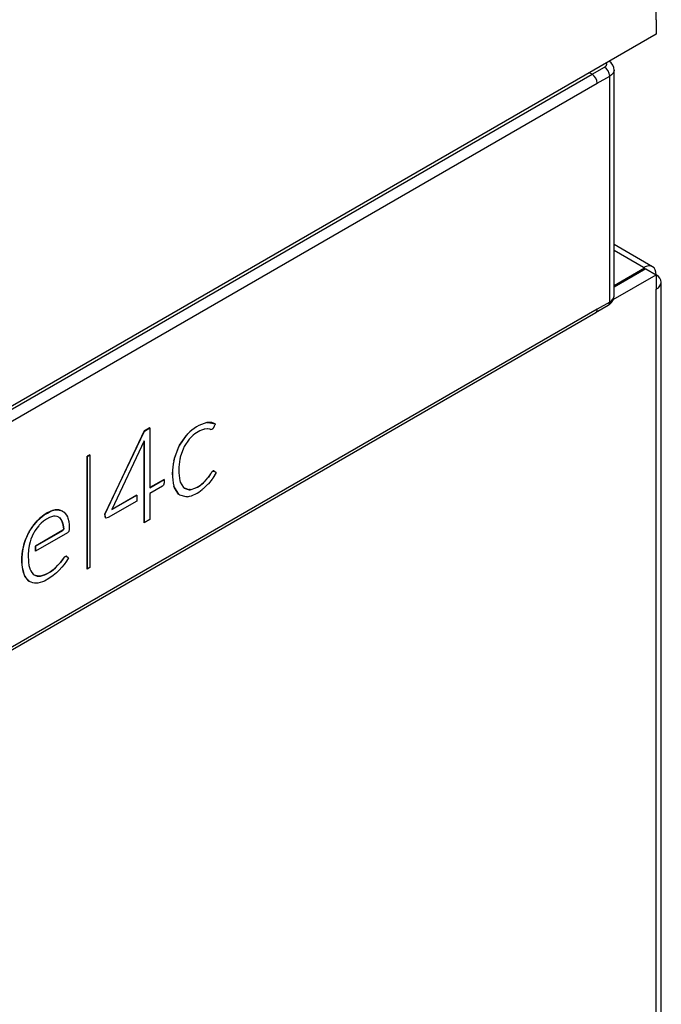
# Model space of a CAD drawing. Header units: millimetres. Extents: x 0 to 200, y 0 to 287.
# Tile 38 of 78: x 180.51 to 182.69, y 104.45 to 107.79. Entities that reach past the tile are written whole.
import ezdxf

# ---------------------------------------------------------------- set-up
doc = ezdxf.new("R2010")
doc.units = ezdxf.units.MM
doc.layers.add('148.255_BW4C_CTM', color=7, linetype='Continuous')
doc.layers.add('Standard', color=7, linetype='Continuous')

# ---------------------------------------------------------------- blocks, each defined once
blk = doc.blocks.new('SE3')
at = {"layer": '148.255_BW4C_CTM', "color": 7, "linetype": 'Continuous'}
for p, q in [((182.6721, 107.7866), (182.6721, 113.649)), ((182.6721, 107.7866), (182.6721, 107.7376)), ((182.6721, 107.7376), (178.4896, 105.3228)), ((178.5056, 105.3213), (182.4548, 107.6014)), ((182.4548, 107.6014), (182.4455, 107.6068)), ((182.4548, 107.6014), (182.4973, 107.6258)), ((182.5294, 106.8483), (182.5294, 107.6157)), ((178.5235, 105.291), (182.4723, 107.5708)), ((182.4723, 107.5708), (182.5148, 107.5952)), ((182.5148, 106.8288), (182.5148, 107.5952)), ((182.6597, 106.9486), (182.5294, 107.0238)), ((182.6297, 106.9456), (182.5294, 107.0035)), ((182.6332, 106.9436), (182.5294, 106.8836)), ((182.6367, 106.9415), (182.5294, 106.8796)), ((182.6297, 106.9456), (182.6332, 106.9436)), ((182.6332, 106.9395), (182.6332, 106.9436)), ((182.6367, 106.9415), (182.6721, 106.9211)), ((182.5267, 106.8372), (182.6721, 106.9211)), ((182.6721, 106.9211), (182.6721, 106.8721)), ((182.6897, 96.3801), (182.6897, 106.8966)), ((182.6721, 96.3557), (182.6721, 106.8721)), ((182.5148, 106.8288), (182.4723, 106.8042)), ((182.4723, 106.8042), (178.5235, 104.5243)), ((182.4669, 106.793), (182.5094, 106.8176)), ((178.518, 104.5127), (182.4672, 106.7927)), ((180.954, 106.4018), (180.9358, 106.3912)), ((180.9361, 106.391), (180.9544, 106.4016)), ((180.9544, 106.4016), (180.954, 106.4018)), ((180.9544, 106.4016), (180.9544, 106.1988)), ((181.1376, 106.3966), (181.1363, 106.3963)), ((181.139, 106.3969), (181.1376, 106.3966)), ((181.1501, 106.3981), (181.139, 106.3969)), ((181.15, 106.42), (181.1476, 106.4197)), ((181.1479, 106.4195), (181.1476, 106.4197)), ((181.1479, 106.4195), (181.1503, 106.4198)), ((181.1524, 106.4202), (181.15, 106.42)), ((181.1503, 106.4198), (181.15, 106.42)), ((181.151, 106.3981), (181.1501, 106.3981)), ((181.1503, 106.4198), (181.1527, 106.42)), ((181.1519, 106.398), (181.151, 106.3981)), ((181.159, 106.3969), (181.1519, 106.398)), ((181.1527, 106.42), (181.1524, 106.4202)), ((181.1527, 106.42), (181.1758, 106.4156)), ((181.1595, 106.3967), (181.159, 106.3969)), ((181.1604, 106.3965), (181.1595, 106.3967)), ((181.1689, 106.4), (181.1686, 106.3995)), ((181.1691, 106.4003), (181.1689, 106.4)), ((181.1762, 106.4154), (181.1754, 106.4158)), ((181.1758, 106.4157), (181.1762, 106.4154)), ((181.1758, 106.4156), (181.1765, 106.4152)), ((181.1758, 106.4156), (181.1762, 106.4154)), ((181.1765, 106.4152), (181.1762, 106.4154)), ((180.9358, 106.3912), (180.8018, 106.1093)), ((180.8021, 106.1091), (180.9361, 106.391)), ((180.9361, 106.391), (180.9358, 106.3912)), ((181.0778, 106.3755), (181.0552, 106.343)), ((181.0556, 106.3428), (181.0781, 106.3753)), ((181.0883, 106.3634), (181.0712, 106.3382)), ((181.0804, 106.3784), (181.0778, 106.3755)), ((181.0781, 106.3753), (181.0778, 106.3755)), ((181.0781, 106.3753), (181.0808, 106.3782)), ((181.0831, 106.3813), (181.0804, 106.3784)), ((181.0808, 106.3782), (181.0804, 106.3784)), ((181.0808, 106.3782), (181.0834, 106.3811)), ((181.0834, 106.3811), (181.0831, 106.3813)), ((181.0903, 106.3657), (181.0883, 106.3634)), ((181.0923, 106.3679), (181.0903, 106.3657)), ((180.9358, 106.3574), (180.826, 106.1246)), ((180.935, 106.3548), (180.9348, 106.0798)), ((180.9352, 106.3561), (180.935, 106.3548)), ((180.9353, 106.3546), (180.935, 106.3548)), ((180.9352, 106.0796), (180.9353, 106.3546)), ((180.9353, 106.3546), (180.9358, 106.3574)), ((181.0516, 106.3359), (181.0376, 106.298)), ((181.038, 106.2978), (181.0519, 106.3357)), ((181.0534, 106.3394), (181.0516, 106.3359)), ((181.0519, 106.3357), (181.0516, 106.3359)), ((181.0519, 106.3357), (181.0537, 106.3392)), ((181.0552, 106.343), (181.0534, 106.3394)), ((181.0537, 106.3392), (181.0534, 106.3394)), ((181.0537, 106.3392), (181.0556, 106.3428)), ((181.0556, 106.3428), (181.0552, 106.343)), ((181.0684, 106.3326), (181.0578, 106.302)), ((181.0698, 106.3354), (181.0684, 106.3326)), ((181.0712, 106.3382), (181.0698, 106.3354)), ((180.7507, 106.3107), (180.7415, 106.3054)), ((180.7419, 106.3052), (180.7415, 106.3054)), ((180.7415, 106.3054), (180.7415, 105.923)), ((180.7419, 106.3052), (180.7511, 106.3105)), ((180.7419, 105.9228), (180.7419, 106.3052)), ((180.7511, 106.3105), (180.7507, 106.3107)), ((180.7511, 106.3105), (180.7511, 105.9281)), ((181.0367, 106.294), (181.0357, 106.29)), ((181.0361, 106.2898), (181.037, 106.2938)), ((181.0376, 106.298), (181.0367, 106.294)), ((181.037, 106.2938), (181.0367, 106.294)), ((181.037, 106.2938), (181.038, 106.2978)), ((181.038, 106.2978), (181.0376, 106.298)), ((181.0571, 106.2987), (181.0563, 106.2954)), ((181.0578, 106.302), (181.0571, 106.2987)), ((181.0361, 106.2898), (181.0357, 106.29)), ((181.0027, 106.2271), (180.9544, 106.1992)), ((180.9544, 106.1988), (181.0031, 106.2269)), ((181.0031, 106.2269), (181.0027, 106.2271)), ((181.0031, 106.2269), (181.0031, 106.2156)), ((181.1514, 106.2326), (181.1391, 106.2189)), ((181.1395, 106.2187), (181.1517, 106.2324)), ((181.1523, 106.2338), (181.1514, 106.2326)), ((181.1517, 106.2324), (181.1514, 106.2326)), ((181.1517, 106.2324), (181.1527, 106.2336)), ((181.1533, 106.2351), (181.1523, 106.2338)), ((181.1527, 106.2336), (181.1523, 106.2338)), ((181.1527, 106.2336), (181.1536, 106.2349)), ((181.1609, 106.246), (181.1533, 106.2351)), ((181.1536, 106.2349), (181.1533, 106.2351)), ((181.166, 106.2279), (181.1534, 106.2123)), ((181.1536, 106.2349), (181.1613, 106.2458)), ((181.1615, 106.2469), (181.1609, 106.246)), ((181.1613, 106.2458), (181.1609, 106.246)), ((181.1613, 106.2458), (181.1619, 106.2467)), ((181.1622, 106.248), (181.1615, 106.2469)), ((181.1619, 106.2467), (181.1615, 106.2469)), ((181.1619, 106.2467), (181.1625, 106.2478)), ((181.1625, 106.2478), (181.1622, 106.248)), ((181.1671, 106.2295), (181.166, 106.2279)), ((181.1682, 106.2311), (181.1671, 106.2295)), ((181.1791, 106.25), (181.1682, 106.2311)), ((181.1731, 106.2551), (181.1727, 106.2553)), ((181.1732, 106.255), (181.1735, 106.2547)), ((181.1735, 106.2547), (181.1791, 106.25)), ((180.9977, 106.2037), (180.9544, 106.1787)), ((181.0011, 106.2073), (180.9977, 106.2037)), ((181.0031, 106.2156), (181.0011, 106.2073)), ((181.0363, 106.2038), (181.0359, 106.204)), ((181.0359, 106.204), (181.0369, 106.2011)), ((181.0373, 106.2009), (181.0363, 106.2038)), ((181.0373, 106.2009), (181.0369, 106.2011)), ((181.0369, 106.2011), (181.0379, 106.1982)), ((181.0383, 106.198), (181.0373, 106.2009)), ((181.0383, 106.198), (181.038, 106.1982)), ((181.038, 106.1982), (181.052, 106.1768)), ((181.0523, 106.1766), (181.0383, 106.198)), ((181.0564, 106.2224), (181.0572, 106.22)), ((181.0572, 106.22), (181.0579, 106.2176)), ((181.0579, 106.2176), (181.0685, 106.1995)), ((181.0686, 106.1995), (181.0699, 106.1983)), ((181.0699, 106.1983), (181.0713, 106.1972)), ((181.0713, 106.1972), (181.0879, 106.1919)), ((181.0875, 106.1921), (181.0725, 106.1969)), ((181.1337, 106.1937), (181.1321, 106.1924)), ((181.1354, 106.195), (181.1337, 106.1937)), ((181.1506, 106.2093), (181.1354, 106.1951)), ((181.1376, 106.2175), (181.1362, 106.216)), ((181.1365, 106.2158), (181.1362, 106.216)), ((181.1365, 106.2158), (181.138, 106.2173)), ((181.1391, 106.2189), (181.1376, 106.2175)), ((181.138, 106.2173), (181.1376, 106.2175)), ((181.138, 106.2173), (181.1395, 106.2187)), ((181.1395, 106.2187), (181.1391, 106.2189)), ((181.152, 106.2108), (181.1506, 106.2093)), ((181.1534, 106.2123), (181.152, 106.2108)), ((180.826, 106.1246), (180.9107, 106.1736)), ((180.9104, 106.1738), (180.8263, 106.1252)), ((180.9107, 106.1736), (180.9104, 106.1738)), ((180.9107, 106.1736), (180.9107, 106.1535)), ((180.9544, 106.1787), (180.9544, 106.0907)), ((181.0523, 106.1766), (181.052, 106.1768)), ((181.052, 106.1768), (181.0538, 106.1754)), ((181.0541, 106.1752), (181.0523, 106.1766)), ((181.0541, 106.1752), (181.0538, 106.1754)), ((181.0538, 106.1754), (181.0556, 106.1741)), ((181.0559, 106.1739), (181.0541, 106.1752)), ((181.0559, 106.1739), (181.0556, 106.1741)), ((181.0775, 106.1679), (181.0559, 106.1739)), ((181.08, 106.168), (181.0775, 106.1679)), ((181.0825, 106.1682), (181.08, 106.168)), ((181.0895, 106.1922), (181.0875, 106.1921)), ((181.0879, 106.1919), (181.0875, 106.1921)), ((181.0879, 106.1919), (181.0898, 106.192)), ((181.0914, 106.1923), (181.0895, 106.1922)), ((181.0898, 106.192), (181.0895, 106.1922)), ((181.0898, 106.192), (181.0918, 106.1921)), ((181.0918, 106.1921), (181.0914, 106.1923)), ((180.9107, 106.1535), (180.8132, 106.0972)), ((180.5816, 106.0952), (180.5735, 106.0875)), ((180.5738, 106.0873), (180.582, 106.095)), ((180.5891, 106.1015), (180.5816, 106.0952)), ((180.582, 106.095), (180.5816, 106.0952)), ((180.582, 106.095), (180.5895, 106.1013)), ((180.5959, 106.1064), (180.5891, 106.1015)), ((180.5895, 106.1013), (180.5891, 106.1015)), ((180.5895, 106.1013), (180.5962, 106.1062)), ((180.6068, 106.1131), (180.5959, 106.1064)), ((180.5962, 106.1062), (180.5959, 106.1064)), ((180.5962, 106.1062), (180.6072, 106.1129)), ((180.6137, 106.0975), (180.6036, 106.0919)), ((180.6166, 106.1183), (180.6068, 106.1131)), ((180.6072, 106.1129), (180.6068, 106.1131)), ((180.6072, 106.1129), (180.617, 106.1181)), ((180.621, 106.1002), (180.6137, 106.0975)), ((180.6244, 106.1211), (180.6166, 106.1183)), ((180.617, 106.1181), (180.6166, 106.1183)), ((180.617, 106.1181), (180.6247, 106.1209)), ((180.6277, 106.1018), (180.621, 106.1002)), ((180.6337, 106.1234), (180.6244, 106.1211)), ((180.6247, 106.1209), (180.6244, 106.1211)), ((180.6247, 106.1209), (180.634, 106.1232)), ((180.6334, 106.102), (180.6277, 106.1018)), ((180.6397, 106.101), (180.6334, 106.102)), ((180.6382, 106.1239), (180.6337, 106.1234)), ((180.634, 106.1232), (180.6337, 106.1234)), ((180.634, 106.1232), (180.6386, 106.1237)), ((180.6386, 106.1237), (180.6382, 106.1239)), ((180.6396, 106.1239), (180.6382, 106.1239)), ((180.6386, 106.1237), (180.6399, 106.1237)), ((180.6399, 106.1237), (180.6396, 106.1239)), ((180.6461, 106.1233), (180.6396, 106.1239)), ((180.6455, 106.0988), (180.6397, 106.101)), ((180.6399, 106.1237), (180.6465, 106.1231)), ((180.6453, 106.0988), (180.6488, 106.0962)), ((180.6491, 106.096), (180.6455, 106.0988)), ((180.6465, 106.1231), (180.6461, 106.1233)), ((180.6523, 106.122), (180.6461, 106.1233)), ((180.6465, 106.1231), (180.6527, 106.1218)), ((180.6491, 106.096), (180.6488, 106.0962)), ((180.6488, 106.0962), (180.6529, 106.0913)), ((180.6533, 106.0911), (180.6491, 106.096)), ((180.6527, 106.1218), (180.6523, 106.122)), ((180.6581, 106.1197), (180.6523, 106.122)), ((180.6527, 106.1218), (180.6584, 106.1195)), ((180.6584, 106.1195), (180.6581, 106.1197)), ((180.6584, 106.1195), (180.6618, 106.1174)), ((180.6618, 106.1174), (180.6635, 106.1159)), ((180.6635, 106.1159), (180.6677, 106.1113)), ((180.6677, 106.1113), (180.6715, 106.1059)), ((180.6715, 106.1059), (180.6749, 106.0997)), ((180.6749, 106.0997), (180.6768, 106.0949)), ((180.6768, 106.0949), (180.6795, 106.0841)), ((180.8021, 106.1091), (180.8018, 106.1093)), ((180.8018, 106.1093), (180.8035, 106.0973)), ((180.8038, 106.0971), (180.8021, 106.1091)), ((180.8038, 106.0971), (180.8035, 106.0973)), ((180.8035, 106.0973), (180.8055, 106.0953)), ((180.8058, 106.0951), (180.8038, 106.0971)), ((180.8058, 106.0951), (180.8055, 106.0953)), ((180.8132, 106.0972), (180.8058, 106.0951)), ((180.5546, 106.0644), (180.5489, 106.0558)), ((180.5493, 106.0555), (180.555, 106.0642)), ((180.5608, 106.0728), (180.5546, 106.0644)), ((180.555, 106.0642), (180.5546, 106.0644)), ((180.555, 106.0642), (180.5611, 106.0726)), ((180.5673, 106.0809), (180.5608, 106.0728)), ((180.5611, 106.0726), (180.5608, 106.0728)), ((180.5611, 106.0726), (180.5676, 106.0807)), ((180.5712, 106.0619), (180.5652, 106.0533)), ((180.5726, 106.0867), (180.5673, 106.0809)), ((180.5676, 106.0807), (180.5673, 106.0809)), ((180.5676, 106.0807), (180.5729, 106.0865)), ((180.5777, 106.07), (180.5712, 106.0619)), ((180.5735, 106.0875), (180.5726, 106.0867)), ((180.5729, 106.0865), (180.5726, 106.0867)), ((180.5729, 106.0865), (180.5738, 106.0873)), ((180.5738, 106.0873), (180.5735, 106.0875)), ((180.5796, 106.0722), (180.5777, 106.07)), ((180.586, 106.0785), (180.5796, 106.0722)), ((180.5941, 106.0854), (180.586, 106.0785)), ((180.6036, 106.0919), (180.5941, 106.0854)), ((180.6533, 106.0911), (180.6529, 106.0913)), ((180.6529, 106.0913), (180.6565, 106.0853)), ((180.6568, 106.0851), (180.6533, 106.0911)), ((180.6568, 106.0851), (180.6565, 106.0853)), ((180.6565, 106.0853), (180.6572, 106.0837)), ((180.6575, 106.0835), (180.6568, 106.0851)), ((180.6575, 106.0835), (180.6572, 106.0837)), ((180.6572, 106.0837), (180.6602, 106.0731)), ((180.6606, 106.0729), (180.6575, 106.0835)), ((180.6606, 106.0729), (180.6602, 106.0731)), ((180.6602, 106.0731), (180.6624, 106.0578)), ((180.6628, 106.0576), (180.6606, 106.0729)), ((180.6795, 106.0841), (180.6809, 106.0733)), ((180.6809, 106.0733), (180.6815, 106.0578)), ((180.9352, 106.0796), (180.9348, 106.0798)), ((180.9544, 106.0907), (180.9352, 106.0796)), ((180.5368, 106.0325), (180.5329, 106.0228)), ((180.5333, 106.0226), (180.5372, 106.0323)), ((180.5411, 106.042), (180.5368, 106.0325)), ((180.5372, 106.0323), (180.5368, 106.0325)), ((180.5372, 106.0323), (180.5415, 106.0418)), ((180.5448, 106.049), (180.5411, 106.042)), ((180.5415, 106.0418), (180.5411, 106.042)), ((180.5415, 106.0418), (180.5451, 106.0488)), ((180.5489, 106.0558), (180.5448, 106.049)), ((180.5451, 106.0488), (180.5448, 106.049)), ((180.5451, 106.0488), (180.5493, 106.0555)), ((180.5493, 106.0555), (180.5489, 106.0558)), ((180.5553, 106.0345), (180.5511, 106.024)), ((180.5601, 106.0446), (180.5553, 106.0345)), ((180.5609, 106.0461), (180.5601, 106.0446)), ((180.5652, 106.0533), (180.5609, 106.0461)), ((180.6596, 106.0542), (180.5664, 106.0003)), ((180.5668, 106.0001), (180.66, 106.0539)), ((180.6755, 106.0461), (180.5668, 105.9833)), ((180.6624, 106.0578), (180.6596, 106.0542)), ((180.66, 106.0539), (180.6596, 106.0542)), ((180.66, 106.0539), (180.6628, 106.0576)), ((180.6628, 106.0576), (180.6624, 106.0578)), ((180.6797, 106.0505), (180.6755, 106.0461)), ((180.6815, 106.0578), (180.6797, 106.0505)), ((180.5251, 105.9975), (180.5227, 105.9844)), ((180.523, 105.9842), (180.5255, 105.9973)), ((180.5271, 106.0052), (180.5251, 105.9975)), ((180.5255, 105.9973), (180.5251, 105.9975)), ((180.5255, 105.9973), (180.5274, 106.005)), ((180.5294, 106.0129), (180.5271, 106.0052)), ((180.5274, 106.005), (180.5271, 106.0052)), ((180.5274, 106.005), (180.5298, 106.0127)), ((180.5329, 106.0228), (180.5294, 106.0129)), ((180.5298, 106.0127), (180.5294, 106.0129)), ((180.5298, 106.0127), (180.5333, 106.0226)), ((180.5333, 106.0226), (180.5329, 106.0228)), ((180.5451, 106.0027), (180.5428, 105.9881)), ((180.5482, 106.0153), (180.5451, 106.0027)), ((180.5511, 106.024), (180.5482, 106.0153)), ((180.5668, 106.0001), (180.5664, 106.0003)), ((180.5664, 106.0003), (180.5664, 105.9835)), ((180.5668, 105.9833), (180.5668, 106.0001)), ((180.5212, 105.9735), (180.5205, 105.9624)), ((180.5208, 105.9622), (180.5205, 105.9624)), ((180.5205, 105.9624), (180.5205, 105.9473)), ((180.5208, 105.9622), (180.5215, 105.9733)), ((180.5208, 105.9471), (180.5208, 105.9622)), ((180.5227, 105.9844), (180.5212, 105.9735)), ((180.5215, 105.9733), (180.5212, 105.9735)), ((180.5215, 105.9733), (180.523, 105.9842)), ((180.523, 105.9842), (180.5227, 105.9844)), ((180.5428, 105.9881), (180.5416, 105.9713)), ((180.5416, 105.9713), (180.5425, 105.9464)), ((180.5668, 105.9833), (180.5664, 105.9835)), ((180.666, 105.9647), (180.6616, 105.9592)), ((180.662, 105.959), (180.6663, 105.9645)), ((180.6711, 105.967), (180.666, 105.9647)), ((180.6663, 105.9645), (180.666, 105.9647)), ((180.6663, 105.9645), (180.6715, 105.9668)), ((180.6715, 105.9668), (180.6711, 105.967)), ((180.6715, 105.9668), (180.6787, 105.9611)), ((180.6787, 105.9611), (180.6721, 105.9491)), ((180.5208, 105.9471), (180.5205, 105.9473)), ((180.5205, 105.9473), (180.5209, 105.9376)), ((180.5212, 105.9374), (180.5208, 105.9471)), ((180.5212, 105.9374), (180.5209, 105.9376)), ((180.5209, 105.9376), (180.5218, 105.9291)), ((180.5222, 105.9289), (180.5212, 105.9374)), ((180.5222, 105.9289), (180.5218, 105.9291)), ((180.5218, 105.9291), (180.5235, 105.9201)), ((180.5238, 105.9199), (180.5222, 105.9289)), ((180.5425, 105.9464), (180.5445, 105.9344)), ((180.5445, 105.9344), (180.5472, 105.9245)), ((180.6344, 105.9277), (180.6262, 105.9206)), ((180.6266, 105.9204), (180.6348, 105.9275)), ((180.6427, 105.9359), (180.6344, 105.9277)), ((180.6348, 105.9275), (180.6344, 105.9277)), ((180.6348, 105.9275), (180.643, 105.9357)), ((180.6511, 105.9454), (180.6427, 105.9359)), ((180.643, 105.9357), (180.6427, 105.9359)), ((180.643, 105.9357), (180.6515, 105.9452)), ((180.6566, 105.9287), (180.6473, 105.9188)), ((180.6616, 105.9592), (180.6511, 105.9454)), ((180.6515, 105.9452), (180.6511, 105.9454)), ((180.6515, 105.9452), (180.662, 105.959)), ((180.6644, 105.9382), (180.6566, 105.9287)), ((180.662, 105.959), (180.6616, 105.9592)), ((180.6721, 105.9491), (180.6644, 105.9382)), ((180.7511, 105.9281), (180.7419, 105.9228)), ((180.5238, 105.9199), (180.5235, 105.9201)), ((180.5235, 105.9201), (180.5255, 105.9117)), ((180.5259, 105.9115), (180.5238, 105.9199)), ((180.5259, 105.9115), (180.5255, 105.9117)), ((180.5255, 105.9117), (180.5276, 105.9057)), ((180.5279, 105.9055), (180.5259, 105.9115)), ((180.5279, 105.9055), (180.5276, 105.9057)), ((180.5276, 105.9057), (180.5307, 105.8992)), ((180.5311, 105.899), (180.5279, 105.9055)), ((180.5311, 105.899), (180.5307, 105.8992)), ((180.5307, 105.8992), (180.5343, 105.8933)), ((180.5346, 105.8931), (180.5311, 105.899)), ((180.5346, 105.8931), (180.5343, 105.8933)), ((180.5343, 105.8933), (180.5381, 105.8882)), ((180.5385, 105.888), (180.5346, 105.8931)), ((180.5472, 105.9245), (180.5478, 105.9231)), ((180.5478, 105.9231), (180.5509, 105.9164)), ((180.5509, 105.9164), (180.5545, 105.9107)), ((180.5545, 105.9107), (180.5585, 105.9058)), ((180.5585, 105.9058), (180.5617, 105.9033)), ((180.5667, 105.9009), (180.5616, 105.9034)), ((180.5617, 105.9033), (180.5671, 105.9007)), ((180.5671, 105.9007), (180.5667, 105.9009)), ((180.5725, 105.8993), (180.5667, 105.9009)), ((180.5671, 105.9007), (180.5729, 105.8991)), ((180.5729, 105.8991), (180.5725, 105.8993)), ((180.5788, 105.8986), (180.5725, 105.8993)), ((180.5729, 105.8991), (180.5791, 105.8984)), ((180.5829, 105.899), (180.5788, 105.8986)), ((180.5791, 105.8984), (180.5788, 105.8986)), ((180.5791, 105.8984), (180.5833, 105.8988)), ((180.5903, 105.9006), (180.5829, 105.899)), ((180.5833, 105.8988), (180.5829, 105.899)), ((180.5833, 105.8988), (180.5906, 105.9004)), ((180.5976, 105.9031), (180.5903, 105.9006)), ((180.5906, 105.9004), (180.5903, 105.9006)), ((180.5906, 105.9004), (180.5979, 105.9029)), ((180.6049, 105.9067), (180.5976, 105.9031)), ((180.5979, 105.9029), (180.5976, 105.9031)), ((180.5979, 105.9029), (180.6052, 105.9065)), ((180.6172, 105.9139), (180.6049, 105.9067)), ((180.6052, 105.9065), (180.6049, 105.9067)), ((180.6052, 105.9065), (180.6176, 105.9137)), ((180.6272, 105.9009), (180.6125, 105.8906)), ((180.6262, 105.9206), (180.6172, 105.9139)), ((180.6176, 105.9137), (180.6172, 105.9139)), ((180.6176, 105.9137), (180.6266, 105.9204)), ((180.6266, 105.9204), (180.6262, 105.9206)), ((180.6382, 105.9103), (180.6272, 105.9009)), ((180.6473, 105.9188), (180.6382, 105.9103)), ((180.7419, 105.9228), (180.7415, 105.923)), ((180.5385, 105.888), (180.5381, 105.8882)), ((180.5381, 105.8882), (180.5424, 105.8837)), ((180.5427, 105.8834), (180.5385, 105.888)), ((180.5427, 105.8834), (180.5424, 105.8837)), ((180.5424, 105.8837), (180.5462, 105.8809)), ((180.5466, 105.8807), (180.5427, 105.8834)), ((180.5466, 105.8807), (180.5462, 105.8809)), ((180.5519, 105.8782), (180.5466, 105.8807)), ((180.5575, 105.8764), (180.5519, 105.8782)), ((180.5634, 105.8753), (180.5575, 105.8764)), ((180.5696, 105.8749), (180.5634, 105.8753)), ((180.575, 105.8753), (180.5696, 105.8749)), ((180.583, 105.877), (180.575, 105.8753)), ((180.5904, 105.8793), (180.583, 105.877)), ((180.5973, 105.8822), (180.5904, 105.8793)), ((180.6125, 105.8906), (180.5973, 105.8822))]:
    blk.add_line(p, q, dxfattribs=at)
for centre, radius, start, end in [((182.4917, 107.6143), 0.0377, 1.3416, 56.2392), ((182.4333, 107.5687), 0.0391, 3.1147, 56.5958), ((182.4758, 107.5933), 0.039, 2.9007, 56.599), ((182.4919, 106.8509), 0.0375, 297.3083, 357.4573), ((181.1802, 106.2917), 0.1322, 104.2813, 137.3074), ((181.1805, 106.2915), 0.1322, 104.2813, 137.3074), ((181.1716, 106.2934), 0.1088, 108.9372, 136.7857), ((181.156, 106.3762), 0.0442, 63.2772, 94.6224), ((181.1619, 106.405), 0.00865, 259.8591, 320.7404), ((181.2301, 106.2591), 0.1775, 168.1942, 191.9226), ((181.2207, 106.2475), 0.1898, 167.0617, 193.2524), ((181.2211, 106.2473), 0.1898, 167.0617, 193.2524), ((181.0721, 106.2829), 0.0926, 282.0462, 313.7856), ((181.0725, 106.2827), 0.0926, 282.0462, 313.7856), ((181.0619, 106.2734), 0.1072, 281.0978, 310.9131)]:
    blk.add_arc(centre, radius, start, end, dxfattribs=at)
for major_axis in [(-0.03, -0.052), (-0.06, 0)]:
    blk.add_ellipse((182.6297, 106.8966), major_axis=major_axis, ratio=0.57735, start_param=2.356194, end_param=3.926991, dxfattribs=at)
for points, knots in [([(182.4973, 107.6258), (182.498, 107.6263), (182.4995, 107.6272), (182.5013, 107.6287), (182.503, 107.6307), (182.5043, 107.6331), (182.5048, 107.636), (182.5044, 107.6383), (182.5038, 107.6397), (182.5036, 107.6402)], [0, 0, 0, 0, 0.0831994, 0.1659965, 0.2492308, 0.373532, 0.4978945, 0.6227874, 0.6852518, 0.6852518, 0.6852518, 0.6852518]), ([(182.4672, 106.7927), (182.4672, 106.7927), (182.4672, 106.7928), (182.4704, 106.7947), (182.4723, 106.7989), (182.4723, 106.8042)], [0.4973054, 0.4973054, 0.4973054, 0.4973054, 0.5, 0.5, 1, 1, 1, 1]), ([(181.1765, 106.4152), (181.176, 106.4142), (181.1747, 106.4113), (181.1733, 106.4083), (181.172, 106.4055), (181.1711, 106.4037), (181.1702, 106.4019), (181.1695, 106.4008), (181.1691, 106.4003)], [0, 0, 0, 0, 0.249536, 0.498651, 0.646303, 0.767038, 0.879012, 1, 1, 1, 1]), ([(181.1728, 106.2552), (181.1721, 106.2556), (181.1711, 106.2559), (181.1697, 106.2557), (181.169, 106.2555), (181.1684, 106.2552), (181.1676, 106.2547), (181.1666, 106.2538), (181.1646, 106.2516), (181.1632, 106.2496), (181.1622, 106.248)], [0, 0, 0, 0, 0.248874, 0.305377, 0.369221, 0.417264, 0.464786, 0.560705, 0.686041, 1, 1, 1, 1]), ([(181.1625, 106.2478), (181.1635, 106.2494), (181.1649, 106.2514), (181.1669, 106.2536), (181.168, 106.2545), (181.1687, 106.255), (181.1694, 106.2553), (181.17, 106.2554), (181.1715, 106.2557), (181.1725, 106.2554), (181.1732, 106.255)], [0, 0, 0, 0, 0.313959, 0.439295, 0.535214, 0.582736, 0.630779, 0.694623, 0.751126, 1, 1, 1, 1])]:
    blk.add_open_spline(points, degree=3, knots=knots, dxfattribs=at)
for points in [[(182.5294, 107.6156), (182.5294, 107.6081), (182.524, 107.6006), (182.5148, 107.5952)], [(182.5094, 106.8176), (182.5126, 106.8195), (182.5147, 106.8234), (182.5148, 106.8288)], [(182.5148, 106.8288), (182.524, 106.8341), (182.5294, 106.8416), (182.5294, 106.8491)]]:
    blk.add_open_spline(points, degree=3, dxfattribs=at)

msp = doc.modelspace()

# ---------------------------------------------------------------- block references
at = {"layer": 'Standard'}
msp.add_blockref('SE3', (0, 0), dxfattribs=at)

doc.saveas('drawing.dxf')
